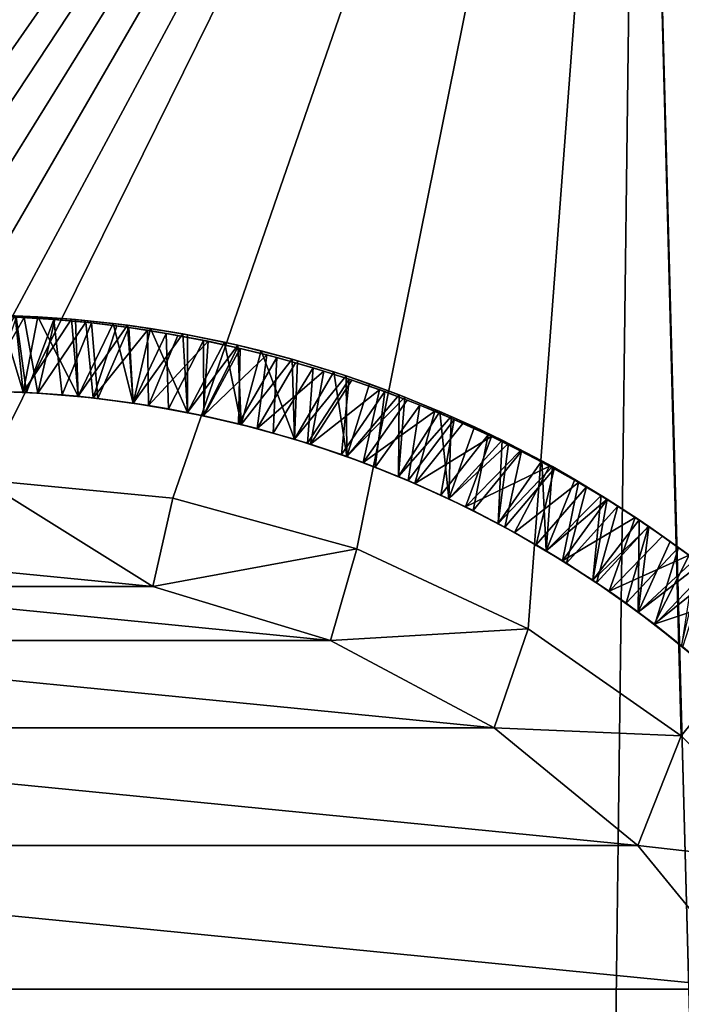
# Model space of a CAD drawing. Header units: metres. Extents: x -23 to 265, y -23 to 70.
# Tile 39 of 64: x 0.09 to 1.2, y 49.36 to 51.03. Entities that reach past the tile are written whole.
import ezdxf

# ---------------------------------------------------------------- set-up
doc = ezdxf.new("R2010")
doc.units = ezdxf.units.M
doc.layers.add('solid_SWIVIEL_SPOUT_SW0001', color=7, linetype='CONTINUOUS')

msp = doc.modelspace()

# ---------------------------------------------------------------- linework, layer by layer
at = {"layer": 'solid_SWIVIEL_SPOUT_SW0001'}
for points in [[(-1.074011, 49.977009, 27.077547), (-1.134071, 52.5, 27.080717), (1.134062, 52.5, 27.080717)], [(0.694391, 17.390703, 68.938492), (1.134071, 52.5, 68.919281), (-1.134062, 52.5, 68.919281)], [(-0.691413, 17.390823, 68.938591), (0.694391, 17.390703, 68.938492), (-1.134062, 52.5, 68.919281)], [(-0.988635, 50.031353, 27.073339), (-1.074011, 49.977009, 27.077547), (1.134062, 52.5, 27.080717)], [(-0.901065, 50.079941, 27.069387), (-0.988635, 50.031353, 27.073339), (1.134062, 52.5, 27.080717)], [(-0.811642, 50.122776, 27.065727), (-0.901065, 50.079941, 27.069387), (1.134062, 52.5, 27.080717)], [(-0.720665, 50.15987, 27.062399), (-0.811642, 50.122776, 27.065727), (1.134062, 52.5, 27.080717)], [(-0.628449, 50.191212, 27.059427), (-0.720665, 50.15987, 27.062399), (1.134062, 52.5, 27.080717)], [(-0.53538, 50.216782, 27.056843), (-0.628449, 50.191212, 27.059427), (1.134062, 52.5, 27.080717)], [(-0.441871, 50.236572, 27.054661), (-0.53538, 50.216782, 27.056843), (1.134062, 52.5, 27.080717)], [(-0.348266, 50.25061, 27.052895), (-0.441871, 50.236572, 27.054661), (1.134062, 52.5, 27.080717)], [(-0.254792, 50.258938, 27.05155), (-0.348266, 50.25061, 27.052895), (1.134062, 52.5, 27.080717)], [(-0.161596, 50.261589, 27.050623), (-0.254792, 50.258938, 27.05155), (1.134062, 52.5, 27.080717)], [(-0.068841, 50.258568, 27.050114), (-0.161596, 50.261589, 27.050623), (1.134062, 52.5, 27.080717)], [(-0.068841, 50.258568, 27.050114), (1.134062, 52.5, 27.080717), (0.02335, 50.249859, 27.050013)], [(0.345738, 50.218418, 27.052853), (0.02335, 50.249859, 27.050013), (1.134062, 52.5, 27.080717)], [(0.656656, 50.133228, 27.060293), (0.345738, 50.218418, 27.052853), (1.134062, 52.5, 27.080717)], [(0.945898, 49.997669, 27.071365), (0.656656, 50.133228, 27.060293), (1.134062, 52.5, 27.080717)], [(0.694391, 17.390703, 68.938492), (2.079112, 17.279932, 68.846573), (1.134071, 52.5, 68.919281)], [(1.204274, 49.81707, 27.084641), (0.945898, 49.997669, 27.071365), (1.134062, 52.5, 27.080717)], [(1.204274, 49.81707, 27.084641), (1.134062, 52.5, 27.080717), (3.389111, 52.5, 27.325949)], [(2.079112, 17.279932, 68.846573), (3.389125, 52.5, 68.674049), (1.134071, 52.5, 68.919281)], [(1.42412, 49.598335, 27.098459), (1.204274, 49.81707, 27.084641), (3.389111, 52.5, 27.325949)], [(0.079571, 50.526882, 28.286085), (0.093154, 50.397717, 28.359161), (-0.000121, 50.400002, 28.364677)], [(0.053925, 50.527691, 28.200243), (-0.000114, 50.400002, 28.129137), (0.093119, 50.397717, 28.123499)], [(0.02398, 50.399849, 27.663338), (0.042433, 50.526291, 27.589251), (0.094613, 50.524155, 27.586647)], [(0.081484, 50.524818, 27.498951), (0.094613, 50.524155, 27.586647), (0.042433, 50.526291, 27.589251)], [(0.117739, 50.525085, 28.196674), (0.079571, 50.526882, 28.286085), (0.053925, 50.527691, 28.200243)], [(0.117739, 50.525085, 28.196674), (0.053925, 50.527691, 28.200243), (0.093119, 50.397717, 28.123499)], [(0.079571, 50.526882, 28.286085), (0.174615, 50.521076, 28.280743), (0.093154, 50.397717, 28.359161)], [(0.117739, 50.525085, 28.196674), (0.174615, 50.521076, 28.280743), (0.079571, 50.526882, 28.286085)], [(0.117739, 50.525085, 28.196674), (0.093119, 50.397717, 28.123499), (0.186138, 50.390862, 28.117859)], [(0.181415, 50.520489, 28.193115), (0.174615, 50.521076, 28.280743), (0.117739, 50.525085, 28.196674)], [(0.181415, 50.520489, 28.193115), (0.117739, 50.525085, 28.196674), (0.186138, 50.390862, 28.117859)], [(0.117919, 50.396336, 27.657925), (0.02398, 50.399849, 27.663338), (0.094613, 50.524155, 27.586647)], [(0.038403, 50.399612, 27.428011), (0.098816, 50.39743, 27.42453), (0.081484, 50.524818, 27.498951)], [(0.081484, 50.524818, 27.498951), (0.144909, 50.520836, 27.495247), (0.094613, 50.524155, 27.586647)], [(0.098816, 50.39743, 27.42453), (0.144909, 50.520836, 27.495247), (0.081484, 50.524818, 27.498951)], [(0.174615, 50.521076, 28.280743), (0.186178, 50.390858, 28.353682), (0.093154, 50.397717, 28.359161)], [(0.117919, 50.396336, 27.657925), (0.094613, 50.524155, 27.586647), (0.146711, 50.520691, 27.58403)], [(0.144909, 50.520836, 27.495247), (0.146711, 50.520691, 27.58403), (0.094613, 50.524155, 27.586647)], [(0.098816, 50.39743, 27.42453), (0.159129, 50.393326, 27.421007), (0.144909, 50.520836, 27.495247)], [(0.117919, 50.396336, 27.657925), (0.146711, 50.520691, 27.58403), (0.198898, 50.515892, 27.581369)], [(0.211566, 50.388184, 27.65247), (0.117919, 50.396336, 27.657925), (0.198898, 50.515892, 27.581369)], [(0.144909, 50.520836, 27.495247), (0.208327, 50.514881, 27.49151), (0.146711, 50.520691, 27.58403)], [(0.159129, 50.393326, 27.421007), (0.208327, 50.514881, 27.49151), (0.144909, 50.520836, 27.495247)], [(0.208327, 50.514881, 27.49151), (0.198898, 50.515892, 27.581369), (0.146711, 50.520691, 27.58403)], [(0.159129, 50.393326, 27.421007), (0.219283, 50.387302, 27.417446), (0.208327, 50.514881, 27.49151)], [(0.174615, 50.521076, 28.280743), (0.269163, 50.510826, 28.275446), (0.186178, 50.390858, 28.353682)], [(0.244894, 50.513885, 28.189564), (0.269163, 50.510826, 28.275446), (0.174615, 50.521076, 28.280743)], [(0.244894, 50.513885, 28.189564), (0.174615, 50.521076, 28.280743), (0.181415, 50.520489, 28.193115)], [(0.244894, 50.513885, 28.189564), (0.181415, 50.520489, 28.193115), (0.186138, 50.390862, 28.117859)], [(0.244894, 50.513885, 28.189564), (0.186138, 50.390862, 28.117859), (0.278679, 50.379452, 28.112251)], [(0.269163, 50.510826, 28.275446), (0.278695, 50.379448, 28.34824), (0.186178, 50.390858, 28.353682)], [(0.211566, 50.388184, 27.65247), (0.198898, 50.515892, 27.581369), (0.251224, 50.509743, 27.578659)], [(0.208327, 50.514881, 27.49151), (0.251224, 50.509743, 27.578659), (0.198898, 50.515892, 27.581369)], [(0.208327, 50.514881, 27.49151), (0.271614, 50.506985, 27.487759), (0.251224, 50.509743, 27.578659)], [(0.219283, 50.387302, 27.417446), (0.271614, 50.506985, 27.487759), (0.208327, 50.514881, 27.49151)], [(0.211566, 50.388184, 27.65247), (0.251224, 50.509743, 27.578659), (0.303164, 50.502304, 27.575914)], [(0.308074, 50.505287, 28.186029), (0.269163, 50.510826, 28.275446), (0.244894, 50.513885, 28.189564)], [(0.308074, 50.505287, 28.186029), (0.244894, 50.513885, 28.189564), (0.278679, 50.379452, 28.112251)], [(0.271614, 50.506985, 27.487759), (0.303164, 50.502304, 27.575914), (0.251224, 50.509743, 27.578659)], [(0.269163, 50.510826, 28.275446), (0.36288, 50.496151, 28.270227), (0.278695, 50.379448, 28.34824)], [(0.308074, 50.505287, 28.186029), (0.36288, 50.496151, 28.270227), (0.269163, 50.510826, 28.275446)], [(0.304694, 50.375408, 27.646944), (0.211566, 50.388184, 27.65247), (0.303164, 50.502304, 27.575914)], [(0.219283, 50.387302, 27.417446), (0.279215, 50.379372, 27.413843), (0.271614, 50.506985, 27.487759)], [(0.271614, 50.506985, 27.487759), (0.334704, 50.497139, 27.483994), (0.303164, 50.502304, 27.575914)], [(0.279215, 50.379372, 27.413843), (0.334704, 50.497139, 27.483994), (0.271614, 50.506985, 27.487759)], [(0.308074, 50.505287, 28.186029), (0.278679, 50.379452, 28.112251), (0.370565, 50.363514, 28.106714)], [(0.36288, 50.496151, 28.270227), (0.370555, 50.363514, 28.342831), (0.278695, 50.379448, 28.34824)], [(0.279215, 50.379372, 27.413843), (0.338868, 50.369537, 27.410202), (0.334704, 50.497139, 27.483994)], [(0.304694, 50.375408, 27.646944), (0.303164, 50.502304, 27.575914), (0.354629, 50.493622, 27.573132)], [(0.334704, 50.497139, 27.483994), (0.354629, 50.493622, 27.573132), (0.303164, 50.502304, 27.575914)], [(0.304694, 50.375408, 27.646944), (0.354629, 50.493622, 27.573132), (0.405425, 50.483753, 27.570332)], [(0.370889, 50.494686, 28.182514), (0.36288, 50.496151, 28.270227), (0.308074, 50.505287, 28.186029)], [(0.370889, 50.494686, 28.182514), (0.308074, 50.505287, 28.186029), (0.370565, 50.363514, 28.106714)], [(0.334704, 50.497139, 27.483994), (0.397479, 50.485386, 27.480236), (0.354629, 50.493622, 27.573132)], [(0.338868, 50.369537, 27.410202), (0.397479, 50.485386, 27.480236), (0.334704, 50.497139, 27.483994)], [(0.397479, 50.485386, 27.480236), (0.405425, 50.483753, 27.570332), (0.354629, 50.493622, 27.573132)], [(0.36288, 50.496151, 28.270227), (0.455739, 50.477028, 28.265085), (0.370555, 50.363514, 28.342831)], [(0.433278, 50.482079, 28.179018), (0.455739, 50.477028, 28.265085), (0.36288, 50.496151, 28.270227)], [(0.433278, 50.482079, 28.179018), (0.36288, 50.496151, 28.270227), (0.370889, 50.494686, 28.182514)], [(0.433278, 50.482079, 28.179018), (0.370889, 50.494686, 28.182514), (0.370565, 50.363514, 28.106714)], [(0.397082, 50.358044, 27.641352), (0.304694, 50.375408, 27.646944), (0.405425, 50.483753, 27.570332)], [(0.338868, 50.369537, 27.410202), (0.39818, 50.357807, 27.406527), (0.397479, 50.485386, 27.480236)], [(0.455739, 50.477028, 28.265085), (0.461575, 50.343082, 28.337435), (0.370555, 50.363514, 28.342831)], [(0.433278, 50.482079, 28.179018), (0.370565, 50.363514, 28.106714), (0.461535, 50.34309, 28.101282)], [(0.397082, 50.358044, 27.641352), (0.405425, 50.483753, 27.570332), (0.455406, 50.472771, 27.56752)], [(0.397479, 50.485386, 27.480236), (0.459872, 50.471725, 27.476486), (0.405425, 50.483753, 27.570332)], [(0.39818, 50.357807, 27.406527), (0.459872, 50.471725, 27.476486), (0.397479, 50.485386, 27.480236)], [(0.459872, 50.471725, 27.476486), (0.455406, 50.472771, 27.56752), (0.405425, 50.483753, 27.570332)], [(0.49516, 50.467491, 28.175543), (0.455739, 50.477028, 28.265085), (0.433278, 50.482079, 28.179018)], [(0.49516, 50.467491, 28.175543), (0.433278, 50.482079, 28.179018), (0.461535, 50.34309, 28.101282)], [(0.455739, 50.477028, 28.265085), (0.547705, 50.453449, 28.260008), (0.461575, 50.343082, 28.337435)], [(0.49516, 50.467491, 28.175543), (0.547705, 50.453449, 28.260008), (0.455739, 50.477028, 28.265085)], [(0.397082, 50.358044, 27.641352), (0.455406, 50.472771, 27.56752), (0.504669, 50.460697, 27.564699)], [(0.488503, 50.336128, 27.635731), (0.397082, 50.358044, 27.641352), (0.504669, 50.460697, 27.564699)], [(0.39818, 50.357807, 27.406527), (0.457092, 50.3442, 27.402821), (0.459872, 50.471725, 27.476486)], [(0.459872, 50.471725, 27.476486), (0.504669, 50.460697, 27.564699), (0.455406, 50.472771, 27.56752)], [(0.457092, 50.3442, 27.402821), (0.521774, 50.456211, 27.472763), (0.459872, 50.471725, 27.476486)], [(0.459872, 50.471725, 27.476486), (0.521774, 50.456211, 27.472763), (0.504669, 50.460697, 27.564699)], [(0.49516, 50.467491, 28.175543), (0.461535, 50.34309, 28.101282), (0.551414, 50.318226, 28.095932)], [(0.488503, 50.336128, 27.635731), (0.504669, 50.460697, 27.564699), (0.553194, 50.447563, 27.561872)], [(0.556614, 50.450912, 28.172077), (0.547705, 50.453449, 28.260008), (0.49516, 50.467491, 28.175543)], [(0.556614, 50.450912, 28.172077), (0.49516, 50.467491, 28.175543), (0.551414, 50.318226, 28.095932)], [(0.521774, 50.456211, 27.472763), (0.553194, 50.447563, 27.561872), (0.504669, 50.460697, 27.564699)], [(0.457092, 50.3442, 27.402821), (0.515543, 50.32872, 27.399092), (0.521774, 50.456211, 27.472763)], [(0.547705, 50.453449, 28.260008), (0.551485, 50.318203, 28.332039), (0.461575, 50.343082, 28.337435)], [(0.488503, 50.336128, 27.635731), (0.553194, 50.447563, 27.561872), (0.601062, 50.433384, 27.559036)], [(0.515543, 50.32872, 27.399092), (0.583118, 50.438843, 27.469072), (0.521774, 50.456211, 27.472763)], [(0.521774, 50.456211, 27.472763), (0.583118, 50.438843, 27.469072), (0.553194, 50.447563, 27.561872)], [(0.547705, 50.453449, 28.260008), (0.63861, 50.425488, 28.25494), (0.551485, 50.318203, 28.332039)], [(0.617633, 50.432358, 28.168615), (0.63861, 50.425488, 28.25494), (0.547705, 50.453449, 28.260008)], [(0.617633, 50.432358, 28.168615), (0.547705, 50.453449, 28.260008), (0.556614, 50.450912, 28.172077)], [(0.617633, 50.432358, 28.168615), (0.556614, 50.450912, 28.172077), (0.551414, 50.318226, 28.095932)], [(0.583118, 50.438843, 27.469072), (0.601062, 50.433384, 27.559036), (0.553194, 50.447563, 27.561872)], [(0.578728, 50.309715, 27.63011), (0.488503, 50.336128, 27.635731), (0.601062, 50.433384, 27.559036)], [(0.515543, 50.32872, 27.399092), (0.573474, 50.31139, 27.395348), (0.583118, 50.438843, 27.469072)], [(0.617633, 50.432358, 28.168615), (0.551414, 50.318226, 28.095932), (0.639952, 50.288982, 28.090626)], [(0.63861, 50.425488, 28.25494), (0.640012, 50.288963, 28.326622), (0.551485, 50.318203, 28.332039)], [(0.573474, 50.31139, 27.395348), (0.643809, 50.419674, 27.465425), (0.583118, 50.438843, 27.469072)], [(0.578728, 50.309715, 27.63011), (0.601062, 50.433384, 27.559036), (0.648242, 50.418194, 27.556196)], [(0.583118, 50.438843, 27.469072), (0.643809, 50.419674, 27.465425), (0.601062, 50.433384, 27.559036)], [(0.643809, 50.419674, 27.465425), (0.648242, 50.418194, 27.556196), (0.601062, 50.433384, 27.559036)], [(0.678101, 50.411861, 28.165159), (0.63861, 50.425488, 28.25494), (0.617633, 50.432358, 28.168615)], [(0.678101, 50.411861, 28.165159), (0.617633, 50.432358, 28.168615), (0.639952, 50.288982, 28.090626)], [(0.63861, 50.425488, 28.25494), (0.728181, 50.393257, 28.249826), (0.640012, 50.288963, 28.326622)], [(0.678101, 50.411861, 28.165159), (0.728181, 50.393257, 28.249826), (0.63861, 50.425488, 28.25494)], [(0.573474, 50.31139, 27.395348), (0.630825, 50.292221, 27.391596), (0.643809, 50.419674, 27.465425)], [(0.578728, 50.309715, 27.63011), (0.648242, 50.418194, 27.556196), (0.694993, 50.401917, 27.553341)], [(0.630825, 50.292221, 27.391596), (0.703785, 50.398716, 27.461828), (0.643809, 50.419674, 27.465425)], [(0.737962, 50.389446, 28.161705), (0.678101, 50.411861, 28.165159), (0.639952, 50.288982, 28.090626)], [(0.643809, 50.419674, 27.465425), (0.703785, 50.398716, 27.461828), (0.648242, 50.418194, 27.556196)], [(0.703785, 50.398716, 27.461828), (0.694993, 50.401917, 27.553341), (0.648242, 50.418194, 27.556196)], [(0.737962, 50.389446, 28.161705), (0.728181, 50.393257, 28.249826), (0.678101, 50.411861, 28.165159)], [(-0.000114, 50.400002, 28.129137), (-0.000121, 50.400002, 28.364677), (0.093154, 50.397717, 28.359161)], [(-0.000114, 50.400002, 28.129137), (0.093154, 50.397717, 28.359161), (0.093119, 50.397717, 28.123499)], [(0.038403, 50.399612, 27.428011), (0.02398, 50.399849, 27.663338), (0.117919, 50.396336, 27.657925)], [(0.038403, 50.399612, 27.428011), (0.117919, 50.396336, 27.657925), (0.098816, 50.39743, 27.42453)], [(0.093119, 50.397717, 28.123499), (0.093154, 50.397717, 28.359161), (0.186138, 50.390862, 28.117859)], [(0.186138, 50.390862, 28.117859), (0.093154, 50.397717, 28.359161), (0.186178, 50.390858, 28.353682)], [(0.098816, 50.39743, 27.42453), (0.117919, 50.396336, 27.657925), (0.159129, 50.393326, 27.421007)], [(0.159129, 50.393326, 27.421007), (0.117919, 50.396336, 27.657925), (0.211566, 50.388184, 27.65247)], [(0.159129, 50.393326, 27.421007), (0.211566, 50.388184, 27.65247), (0.219283, 50.387302, 27.417446)], [(0.667534, 50.278877, 27.624512), (0.578728, 50.309715, 27.63011), (0.694993, 50.401917, 27.553341)], [(0.630825, 50.292221, 27.391596), (0.687537, 50.27124, 27.387848), (0.703785, 50.398716, 27.461828)], [(0.728181, 50.393257, 28.249826), (0.72699, 50.255417, 28.321152), (0.640012, 50.288963, 28.326622)], [(0.667534, 50.278877, 27.624512), (0.694993, 50.401917, 27.553341), (0.741723, 50.384399, 27.550446)], [(0.687537, 50.27124, 27.387848), (0.762956, 50.376019, 27.458296), (0.703785, 50.398716, 27.461828)], [(0.703785, 50.398716, 27.461828), (0.741723, 50.384399, 27.550446), (0.694993, 50.401917, 27.553341)], [(0.703785, 50.398716, 27.461828), (0.762956, 50.376019, 27.458296), (0.741723, 50.384399, 27.550446)], [(0.728181, 50.393257, 28.249826), (0.816185, 50.356869, 28.244648), (0.72699, 50.255417, 28.321152)], [(0.797105, 50.365166, 28.158255), (0.816185, 50.356869, 28.244648), (0.728181, 50.393257, 28.249826)], [(0.797105, 50.365166, 28.158255), (0.728181, 50.393257, 28.249826), (0.737962, 50.389446, 28.161705)], [(0.186138, 50.390862, 28.117859), (0.186178, 50.390858, 28.353682), (0.278679, 50.379452, 28.112251)], [(0.278679, 50.379452, 28.112251), (0.186178, 50.390858, 28.353682), (0.278695, 50.379448, 28.34824)], [(0.219283, 50.387302, 27.417446), (0.211566, 50.388184, 27.65247), (0.304694, 50.375408, 27.646944)], [(0.219283, 50.387302, 27.417446), (0.304694, 50.375408, 27.646944), (0.279215, 50.379372, 27.413843)], [(0.278679, 50.379452, 28.112251), (0.278695, 50.379448, 28.34824), (0.370555, 50.363514, 28.342831)], [(0.278679, 50.379452, 28.112251), (0.370555, 50.363514, 28.342831), (0.370565, 50.363514, 28.106714)], [(0.279215, 50.379372, 27.413843), (0.304694, 50.375408, 27.646944), (0.338868, 50.369537, 27.410202)], [(0.338868, 50.369537, 27.410202), (0.304694, 50.375408, 27.646944), (0.397082, 50.358044, 27.641352)], [(0.737962, 50.389446, 28.161705), (0.639952, 50.288982, 28.090626), (0.726963, 50.255428, 28.085327)], [(0.667534, 50.278877, 27.624512), (0.741723, 50.384399, 27.550446), (0.788495, 50.365578, 27.547506)], [(0.687537, 50.27124, 27.387848), (0.743549, 50.248466, 27.384117), (0.762956, 50.376019, 27.458296)], [(0.797105, 50.365166, 28.158255), (0.737962, 50.389446, 28.161705), (0.726963, 50.255428, 28.085327)], [(0.762956, 50.376019, 27.458296), (0.788495, 50.365578, 27.547506), (0.741723, 50.384399, 27.550446)], [(0.743549, 50.248466, 27.384117), (0.821263, 50.351601, 27.45483), (0.762956, 50.376019, 27.458296)], [(0.762956, 50.376019, 27.458296), (0.821263, 50.351601, 27.45483), (0.788495, 50.365578, 27.547506)], [(0.338868, 50.369537, 27.410202), (0.397082, 50.358044, 27.641352), (0.39818, 50.357807, 27.406527)], [(0.370565, 50.363514, 28.106714), (0.370555, 50.363514, 28.342831), (0.461575, 50.343082, 28.337435)], [(0.370565, 50.363514, 28.106714), (0.461575, 50.343082, 28.337435), (0.461535, 50.34309, 28.101282)], [(0.754704, 50.243679, 27.618954), (0.667534, 50.278877, 27.624512), (0.788495, 50.365578, 27.547506)], [(0.797105, 50.365166, 28.158255), (0.726963, 50.255428, 28.085327), (0.812216, 50.217644, 28.080011)], [(0.754704, 50.243679, 27.618954), (0.788495, 50.365578, 27.547506), (0.835993, 50.3451, 27.544483)], [(0.821263, 50.351601, 27.45483), (0.835993, 50.3451, 27.544483), (0.788495, 50.365578, 27.547506)], [(0.855444, 50.339062, 28.154806), (0.816185, 50.356869, 28.244648), (0.797105, 50.365166, 28.158255)], [(0.855444, 50.339062, 28.154806), (0.797105, 50.365166, 28.158255), (0.812216, 50.217644, 28.080011)], [(0.39818, 50.357807, 27.406527), (0.397082, 50.358044, 27.641352), (0.488503, 50.336128, 27.635731)], [(0.39818, 50.357807, 27.406527), (0.488503, 50.336128, 27.635731), (0.457092, 50.3442, 27.402821)], [(0.457092, 50.3442, 27.402821), (0.488503, 50.336128, 27.635731), (0.515543, 50.32872, 27.399092)], [(0.461535, 50.34309, 28.101282), (0.461575, 50.343082, 28.337435), (0.551414, 50.318226, 28.095932)], [(0.551414, 50.318226, 28.095932), (0.461575, 50.343082, 28.337435), (0.551485, 50.318203, 28.332039)], [(0.816185, 50.356869, 28.244648), (0.812259, 50.217625, 28.315628), (0.72699, 50.255417, 28.321152)], [(0.743549, 50.248466, 27.384117), (0.798803, 50.223923, 27.380415), (0.821263, 50.351601, 27.45483)], [(0.754704, 50.243679, 27.618954), (0.835993, 50.3451, 27.544483), (0.884032, 50.322937, 27.541384)], [(0.798803, 50.223923, 27.380415), (0.878623, 50.325508, 27.451445), (0.821263, 50.351601, 27.45483)], [(0.816185, 50.356869, 28.244648), (0.902399, 50.316441, 28.239395), (0.812259, 50.217625, 28.315628)], [(0.855444, 50.339062, 28.154806), (0.902399, 50.316441, 28.239395), (0.816185, 50.356869, 28.244648)], [(0.821263, 50.351601, 27.45483), (0.878623, 50.325508, 27.451445), (0.835993, 50.3451, 27.544483)], [(0.878623, 50.325508, 27.451445), (0.884032, 50.322937, 27.541384), (0.835993, 50.3451, 27.544483)], [(0.515543, 50.32872, 27.399092), (0.488503, 50.336128, 27.635731), (0.578728, 50.309715, 27.63011)], [(0.515543, 50.32872, 27.399092), (0.578728, 50.309715, 27.63011), (0.573474, 50.31139, 27.395348)], [(0.798803, 50.223923, 27.380415), (0.85324, 50.197639, 27.376755), (0.878623, 50.325508, 27.451445)], [(0.912927, 50.311165, 28.151356), (0.855444, 50.339062, 28.154806), (0.812216, 50.217644, 28.080011)], [(0.85324, 50.197639, 27.376755), (0.934973, 50.297787, 27.448145), (0.878623, 50.325508, 27.451445)], [(0.912927, 50.311165, 28.151356), (0.902399, 50.316441, 28.239395), (0.855444, 50.339062, 28.154806)], [(0.878623, 50.325508, 27.451445), (0.934973, 50.297787, 27.448145), (0.884032, 50.322937, 27.541384)], [(0.551414, 50.318226, 28.095932), (0.551485, 50.318203, 28.332039), (0.639952, 50.288982, 28.090626)], [(0.639952, 50.288982, 28.090626), (0.551485, 50.318203, 28.332039), (0.640012, 50.288963, 28.326622)], [(0.573474, 50.31139, 27.395348), (0.578728, 50.309715, 27.63011), (0.630825, 50.292221, 27.391596)], [(0.630825, 50.292221, 27.391596), (0.578728, 50.309715, 27.63011), (0.667534, 50.278877, 27.624512)], [(0.840025, 50.204216, 27.61344), (0.754704, 50.243679, 27.618954), (0.884032, 50.322937, 27.541384)], [(0.912927, 50.311165, 28.151356), (0.812216, 50.217644, 28.080011), (0.89552, 50.17572, 28.074654)], [(0.902399, 50.316441, 28.239395), (0.895599, 50.175678, 28.31008), (0.812259, 50.217625, 28.315628)], [(0.840025, 50.204216, 27.61344), (0.884032, 50.322937, 27.541384), (0.932785, 50.298893, 27.538202)], [(0.934973, 50.297787, 27.448145), (0.932785, 50.298893, 27.538202), (0.884032, 50.322937, 27.541384)], [(0.969461, 50.281525, 28.147905), (0.912927, 50.311165, 28.151356), (0.89552, 50.17572, 28.074654)], [(0.902399, 50.316441, 28.239395), (0.986926, 50.271912, 28.234076), (0.895599, 50.175678, 28.31008)], [(0.969461, 50.281525, 28.147905), (0.986926, 50.271912, 28.234076), (0.902399, 50.316441, 28.239395)], [(0.969461, 50.281525, 28.147905), (0.902399, 50.316441, 28.239395), (0.912927, 50.311165, 28.151356)], [(0.630825, 50.292221, 27.391596), (0.667534, 50.278877, 27.624512), (0.687537, 50.27124, 27.387848)], [(0.840025, 50.204216, 27.61344), (0.932785, 50.298893, 27.538202), (0.982108, 50.2729, 27.534939)], [(0.85324, 50.197639, 27.376755), (0.906804, 50.169643, 27.373156), (0.934973, 50.297787, 27.448145)], [(0.906804, 50.169643, 27.373156), (0.990253, 50.26844, 27.444929), (0.934973, 50.297787, 27.448145)], [(0.934973, 50.297787, 27.448145), (0.982108, 50.2729, 27.534939), (0.932785, 50.298893, 27.538202)], [(0.934973, 50.297787, 27.448145), (0.990253, 50.26844, 27.444929), (0.982108, 50.2729, 27.534939)], [(0.639952, 50.288982, 28.090626), (0.640012, 50.288963, 28.326622), (0.726963, 50.255428, 28.085327)], [(0.726963, 50.255428, 28.085327), (0.640012, 50.288963, 28.326622), (0.72699, 50.255417, 28.321152)], [(0.687537, 50.27124, 27.387848), (0.667534, 50.278877, 27.624512), (0.754704, 50.243679, 27.618954)], [(0.969461, 50.281525, 28.147905), (0.89552, 50.17572, 28.074654), (0.976647, 50.129772, 28.069244)], [(1.025071, 50.250137, 28.144447), (0.986926, 50.271912, 28.234076), (0.969461, 50.281525, 28.147905)], [(1.025071, 50.250137, 28.144447), (0.969461, 50.281525, 28.147905), (0.976647, 50.129772, 28.069244)], [(0.687537, 50.27124, 27.387848), (0.754704, 50.243679, 27.618954), (0.743549, 50.248466, 27.384117)], [(0.923289, 50.160583, 27.607973), (0.840025, 50.204216, 27.61344), (0.982108, 50.2729, 27.534939)], [(0.986926, 50.271912, 28.234076), (0.976732, 50.129723, 28.304537), (0.895599, 50.175678, 28.31008)], [(0.906804, 50.169643, 27.373156), (0.959447, 50.139957, 27.369621), (0.990253, 50.26844, 27.444929)], [(0.923289, 50.160583, 27.607973), (0.982108, 50.2729, 27.534939), (1.031029, 50.245373, 27.531666)], [(0.959447, 50.139957, 27.369621), (1.044405, 50.237537, 27.441803), (0.990253, 50.26844, 27.444929)], [(0.986926, 50.271912, 28.234076), (1.0695, 50.223389, 28.228716), (0.976732, 50.129723, 28.304537)], [(0.990253, 50.26844, 27.444929), (1.031029, 50.245373, 27.531666), (0.982108, 50.2729, 27.534939)], [(1.025071, 50.250137, 28.144447), (1.0695, 50.223389, 28.228716), (0.986926, 50.271912, 28.234076)], [(0.990253, 50.26844, 27.444929), (1.044405, 50.237537, 27.441803), (1.031029, 50.245373, 27.531666)], [(0, 50.099998, 26.9), (0.02335, 50.249859, 27.050013), (0.312146, 50.069256, 26.9)], [(0.312146, 50.069256, 26.9), (0.02335, 50.249859, 27.050013), (0.345738, 50.218418, 27.052853)], [(0.726963, 50.255428, 28.085327), (0.72699, 50.255417, 28.321152), (0.812216, 50.217644, 28.080011)], [(0.812216, 50.217644, 28.080011), (0.72699, 50.255417, 28.321152), (0.812259, 50.217625, 28.315628)], [(0.743549, 50.248466, 27.384117), (0.754704, 50.243679, 27.618954), (0.798803, 50.223923, 27.380415)], [(0.798803, 50.223923, 27.380415), (0.754704, 50.243679, 27.618954), (0.840025, 50.204216, 27.61344)], [(1.004292, 50.112885, 27.602543), (0.923289, 50.160583, 27.607973), (1.031029, 50.245373, 27.531666)], [(1.079786, 50.216976, 28.140972), (1.025071, 50.250137, 28.144447), (0.976647, 50.129772, 28.069244)], [(1.004292, 50.112885, 27.602543), (1.031029, 50.245373, 27.531666), (1.079536, 50.216267, 27.528381)], [(1.079786, 50.216976, 28.140972), (1.0695, 50.223389, 28.228716), (1.025071, 50.250137, 28.144447)], [(1.044405, 50.237537, 27.441803), (1.079536, 50.216267, 27.528381), (1.031029, 50.245373, 27.531666)], [(0.959447, 50.139957, 27.369621), (1.011122, 50.108612, 27.366156), (1.044405, 50.237537, 27.441803)], [(1.011122, 50.108612, 27.366156), (1.097416, 50.205063, 27.438736), (1.044405, 50.237537, 27.441803)], [(1.044405, 50.237537, 27.441803), (1.097416, 50.205063, 27.438736), (1.079536, 50.216267, 27.528381)], [(0.312146, 50.069256, 26.9), (0.345738, 50.218418, 27.052853), (0.656656, 50.133228, 27.060293)], [(0.798803, 50.223923, 27.380415), (0.840025, 50.204216, 27.61344), (0.85324, 50.197639, 27.376755)], [(0.812216, 50.217644, 28.080011), (0.812259, 50.217625, 28.315628), (0.89552, 50.17572, 28.074654)], [(0.89552, 50.17572, 28.074654), (0.812259, 50.217625, 28.315628), (0.895599, 50.175678, 28.31008)], [(1.079786, 50.216976, 28.140972), (0.976647, 50.129772, 28.069244), (1.055439, 50.079887, 28.063768)], [(1.0695, 50.223389, 28.228716), (1.055491, 50.079853, 28.299017), (0.976732, 50.129723, 28.304537)], [(1.004292, 50.112885, 27.602543), (1.079536, 50.216267, 27.528381), (1.126922, 50.185986, 27.525137)], [(1.133484, 50.182098, 28.137482), (1.079786, 50.216976, 28.140972), (1.055439, 50.079887, 28.063768)], [(1.0695, 50.223389, 28.228716), (1.149833, 50.170998, 28.223337), (1.055491, 50.079853, 28.299017)], [(1.133484, 50.182098, 28.137482), (1.149833, 50.170998, 28.223337), (1.0695, 50.223389, 28.228716)], [(1.133484, 50.182098, 28.137482), (1.0695, 50.223389, 28.228716), (1.079786, 50.216976, 28.140972)], [(1.097416, 50.205063, 27.438736), (1.126922, 50.185986, 27.525137), (1.079536, 50.216267, 27.528381)], [(0.85324, 50.197639, 27.376755), (0.840025, 50.204216, 27.61344), (0.923289, 50.160583, 27.607973)], [(0.85324, 50.197639, 27.376755), (0.923289, 50.160583, 27.607973), (0.906804, 50.169643, 27.373156)], [(1.011122, 50.108612, 27.366156), (1.061781, 50.075634, 27.362736), (1.097416, 50.205063, 27.438736)], [(1.061781, 50.075634, 27.362736), (1.149258, 50.17104, 27.435699), (1.097416, 50.205063, 27.438736)], [(1.097416, 50.205063, 27.438736), (1.149258, 50.17104, 27.435699), (1.126922, 50.185986, 27.525137)], [(0.89552, 50.17572, 28.074654), (0.895599, 50.175678, 28.31008), (0.976647, 50.129772, 28.069244)], [(0.976647, 50.129772, 28.069244), (0.895599, 50.175678, 28.31008), (0.976732, 50.129723, 28.304537)], [(1.082839, 50.061237, 27.597137), (1.004292, 50.112885, 27.602543), (1.126922, 50.185986, 27.525137)], [(1.133484, 50.182098, 28.137482), (1.055439, 50.079887, 28.063768), (1.131681, 50.026203, 28.058233)], [(1.082839, 50.061237, 27.597137), (1.126922, 50.185986, 27.525137), (1.173063, 50.154621, 27.521944)], [(1.149258, 50.17104, 27.435699), (1.173063, 50.154621, 27.521944), (1.126922, 50.185986, 27.525137)], [(1.186075, 50.145554, 28.133976), (1.133484, 50.182098, 28.137482), (1.131681, 50.026203, 28.058233)], [(1.186075, 50.145554, 28.133976), (1.149833, 50.170998, 28.223337), (1.133484, 50.182098, 28.137482)], [(0.906804, 50.169643, 27.373156), (0.923289, 50.160583, 27.607973), (0.959447, 50.139957, 27.369621)], [(0.959447, 50.139957, 27.369621), (0.923289, 50.160583, 27.607973), (1.004292, 50.112885, 27.602543)], [(1.149833, 50.170998, 28.223337), (1.131742, 50.026157, 28.293528), (1.055491, 50.079853, 28.299017)], [(1.061781, 50.075634, 27.362736), (1.111369, 50.041058, 27.359354), (1.149258, 50.17104, 27.435699)], [(1.111369, 50.041058, 27.359354), (1.19991, 50.135475, 27.432676), (1.149258, 50.17104, 27.435699)], [(1.149833, 50.170998, 28.223337), (1.22757, 50.114941, 28.217972), (1.131742, 50.026157, 28.293528)], [(1.149258, 50.17104, 27.435699), (1.19991, 50.135475, 27.432676), (1.173063, 50.154621, 27.521944)], [(1.186075, 50.145554, 28.133976), (1.22757, 50.114941, 28.217972), (1.149833, 50.170998, 28.223337)], [(1.082839, 50.061237, 27.597137), (1.173063, 50.154621, 27.521944), (1.218046, 50.122143, 27.518801)], [(1.237479, 50.107391, 28.130453), (1.186075, 50.145554, 28.133976), (1.131681, 50.026203, 28.058233)], [(1.19991, 50.135475, 27.432676), (1.218046, 50.122143, 27.518801), (1.173063, 50.154621, 27.521944)], [(1.237479, 50.107391, 28.130453), (1.22757, 50.114941, 28.217972), (1.186075, 50.145554, 28.133976)], [(0.312146, 50.069256, 26.9), (0.656656, 50.133228, 27.060293), (0.612295, 49.978207, 26.9)], [(0.612295, 49.978207, 26.9), (0.656656, 50.133228, 27.060293), (0.945898, 49.997669, 27.071365)], [(0.959447, 50.139957, 27.369621), (1.004292, 50.112885, 27.602543), (1.011122, 50.108612, 27.366156)], [(0.976647, 50.129772, 28.069244), (0.976732, 50.129723, 28.304537), (1.055439, 50.079887, 28.063768)], [(1.055439, 50.079887, 28.063768), (0.976732, 50.129723, 28.304537), (1.055491, 50.079853, 28.299017)], [(1.111369, 50.041058, 27.359354), (1.159835, 50.004921, 27.355997), (1.19991, 50.135475, 27.432676)], [(1.159835, 50.004921, 27.355997), (1.249337, 50.098358, 27.429623), (1.19991, 50.135475, 27.432676)], [(1.19991, 50.135475, 27.432676), (1.249337, 50.098358, 27.429623), (1.218046, 50.122143, 27.518801)], [(1.011122, 50.108612, 27.366156), (1.004292, 50.112885, 27.602543), (1.082839, 50.061237, 27.597137)], [(1.158734, 50.005768, 27.591732), (1.082839, 50.061237, 27.597137), (1.218046, 50.122143, 27.518801)], [(1.22757, 50.114941, 28.217972), (1.205303, 49.968758, 28.288071), (1.131742, 50.026157, 28.293528)], [(1.158734, 50.005768, 27.591732), (1.218046, 50.122143, 27.518801), (1.261813, 50.0886, 27.515711)], [(-0.312146, 50.069256, 26.9), (0, 50.099998, 26.9), (0.312146, 50.069256, 26.9)], [(1.011122, 50.108612, 27.366156), (1.082839, 50.061237, 27.597137), (1.061781, 50.075634, 27.362736)], [(1.237479, 50.107391, 28.130453), (1.131681, 50.026203, 28.058233), (1.205211, 49.96883, 28.052643)], [(1.159835, 50.004921, 27.355997), (1.207128, 49.967258, 27.352652), (1.249337, 50.098358, 27.429623)], [(1.055439, 50.079887, 28.063768), (1.055491, 50.079853, 28.299017), (1.131681, 50.026203, 28.058233)], [(1.131681, 50.026203, 28.058233), (1.055491, 50.079853, 28.299017), (1.131742, 50.026157, 28.293528)], [(1.061781, 50.075634, 27.362736), (1.082839, 50.061237, 27.597137), (1.111369, 50.041058, 27.359354)], [(1.158734, 50.005768, 27.591732), (1.261813, 50.0886, 27.515711), (1.304477, 50.053909, 27.512669)], [(-0.612295, 49.978207, 26.9), (-0.312146, 50.069256, 26.9), (0.612295, 49.978207, 26.9)], [(-0.312146, 50.069256, 26.9), (0.312146, 50.069256, 26.9), (0.612295, 49.978207, 26.9)], [(1.111369, 50.041058, 27.359354), (1.082839, 50.061237, 27.597137), (1.158734, 50.005768, 27.591732)], [(1.231791, 49.946613, 27.5863), (1.158734, 50.005768, 27.591732), (1.304477, 50.053909, 27.512669)], [(1.111369, 50.041058, 27.359354), (1.158734, 50.005768, 27.591732), (1.159835, 50.004921, 27.355997)], [(1.131681, 50.026203, 28.058233), (1.131742, 50.026157, 28.293528), (1.205211, 49.96883, 28.052643)], [(1.205211, 49.96883, 28.052643), (1.131742, 50.026157, 28.293528), (1.205303, 49.968758, 28.288071)], [(0.612295, 49.978207, 26.9), (0.945898, 49.997669, 27.071365), (0.888915, 49.830349, 26.9)], [(0.888915, 49.830349, 26.9), (0.945898, 49.997669, 27.071365), (1.204274, 49.81707, 27.084641)], [(1.159835, 50.004921, 27.355997), (1.158734, 50.005768, 27.591732), (1.231791, 49.946613, 27.5863)], [(1.159835, 50.004921, 27.355997), (1.231791, 49.946613, 27.5863), (1.207128, 49.967258, 27.352652)], [(-0.888915, 49.830349, 26.9), (-0.612295, 49.978207, 26.9), (0.888915, 49.830349, 26.9)], [(-0.612295, 49.978207, 26.9), (0.612295, 49.978207, 26.9), (0.888915, 49.830349, 26.9)], [(-1.131373, 49.631367, 26.9), (-0.888915, 49.830349, 26.9), (1.131373, 49.631367, 26.9)], [(-0.888915, 49.830349, 26.9), (0.888915, 49.830349, 26.9), (1.131373, 49.631367, 26.9)], [(0.888915, 49.830349, 26.9), (1.204274, 49.81707, 27.084641), (1.131373, 49.631367, 26.9)], [(1.131373, 49.631367, 26.9), (1.204274, 49.81707, 27.084641), (1.42412, 49.598335, 27.098459)], [(-1.330353, 49.388908, 26.9), (-1.131373, 49.631367, 26.9), (1.330353, 49.388908, 26.9)], [(-1.131373, 49.631367, 26.9), (1.131373, 49.631367, 26.9), (1.330353, 49.388908, 26.9)], [(1.131373, 49.631367, 26.9), (1.42412, 49.598335, 27.098459), (1.330353, 49.388908, 26.9)], [(-1.478208, 49.112289, 26.9), (-1.330353, 49.388908, 26.9), (1.478208, 49.112289, 26.9)], [(-1.330353, 49.388908, 26.9), (1.330353, 49.388908, 26.9), (1.478208, 49.112289, 26.9)]]:
    msp.add_3dface(points, dxfattribs=at)

doc.saveas('drawing.dxf')
